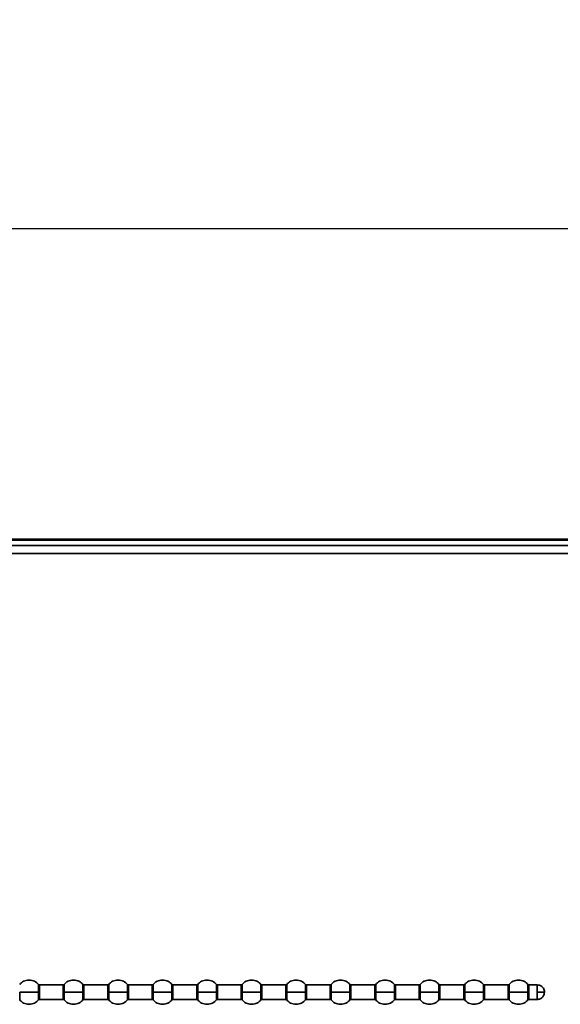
# Model space of a CAD drawing. Header units: millimetres. Extents: x 2 to 1120, y -2 to 861.
# Tile 74 of 226: x 336 to 358, y 445 to 485. Entities that reach past the tile are written whole.
import ezdxf

# ---------------------------------------------------------------- set-up
doc = ezdxf.new("R2010")
doc.units = ezdxf.units.MM
doc.header["$PDSIZE"] = -1
doc.styles.add('SLDTEXTSTYLE0', font='meiryo.ttc', dxfattribs={"width": 0.605})
doc.dimstyles.new('SLDDIMSTYLE0', dxfattribs={"dimtxt": 5.650301, "dimasz": 4.572, "dimexe": 0, "dimexo": 0.0625, "dimgap": 1.412575, "dimtad": 0, "dimtih": 1, "dimtoh": 1, "dimlfac": 3, "dimrnd": 1e-09, "dimzin": 12, "dimdsep": 46, "dimtxsty": 'SLDTEXTSTYLE0', "dimsah": 1, "dimcen": 0.09, "dimadec": 0, "dimazin": 3, "dimtfac": 1, "dimtofl": 0, "dimtmove": 0, "dimatfit": 3, "dimfxl": 1, "dimfrac": 2, "dimtolj": 1, "dimtzin": 12, "dimarcsym": 0})

# ---------------------------------------------------------------- blocks, each defined once
blk = doc.blocks.new('*D34')
at = {"color": 0, "linetype": 'Continuous', "lineweight": -2}
for p, q in [((202.109, 464.024), (202.109, 476.767)), ((206.681, 476.767), (394.283, 476.767)), ((601.194, 476.767), (413.592, 476.767)), ((605.766, 464.024), (605.766, 476.767))]:
    blk.add_line(p, q, dxfattribs=at)
at = {"color": 0}
for points in [[(206.681, 477.529), (206.681, 476.005), (202.109, 476.767)], [(601.194, 476.005), (601.194, 477.529), (605.766, 476.767)]]:
    blk.add_solid(points, dxfattribs=at)
at = {"layer": 'Defpoints', "color": 0}
for p in [(605.766, 476.767), (202.109, 463.961), (605.766, 463.961)]:
    blk.add_point(p, dxfattribs=at)
at = {"color": 0, "lineweight": 18, "insert": (403.938, 485.267), "char_height": 5.6503, "attachment_point": 2, "style": 'SLDTEXTSTYLE0'}
blk.add_mtext('\\A1;1210.5\\P(47.66)', dxfattribs=at)

msp = doc.modelspace()

# ---------------------------------------------------------------- linework, layer by layer
at = {"color": 7, "linetype": 'Continuous', "lineweight": 35}
for p, q in [((208.8025, 463.9614), (381.3627, 463.9614)), ((208.8025, 463.9147), (381.3611, 463.9147)), ((604.9053, 463.6947), (202.9701, 463.6947)), ((202.7344, 463.3614), (605.1411, 463.3614)), ((337.398, 445.5863), (336.4132, 445.5863)), ((339.2314, 445.5863), (338.2466, 445.5863)), ((341.0647, 445.5863), (340.0799, 445.5863)), ((342.898, 445.5863), (341.9132, 445.5863)), ((344.7314, 445.5863), (343.7466, 445.5863)), ((346.5647, 445.5863), (345.5799, 445.5863)), ((348.398, 445.5863), (347.4132, 445.5863)), ((350.2314, 445.5863), (349.2466, 445.5863)), ((352.0647, 445.5863), (351.0799, 445.5863)), ((353.898, 445.5863), (352.9132, 445.5863)), ((355.7314, 445.5863), (354.7466, 445.5863)), ((356.9223, 445.5863), (356.5799, 445.5863)), ((352.8747, 445.2863), (352.8747, 445.2235)), ((336.4132, 444.9863), (337.398, 444.9863)), ((338.2466, 444.9863), (339.2314, 444.9863)), ((340.0799, 444.9863), (341.0647, 444.9863)), ((341.9132, 444.9863), (342.898, 444.9863)), ((343.7466, 444.9863), (344.7314, 444.9863)), ((345.5799, 444.9863), (346.5647, 444.9863)), ((347.4132, 444.9863), (348.398, 444.9863)), ((349.2466, 444.9863), (350.2314, 444.9863)), ((351.0799, 444.9863), (352.0647, 444.9863)), ((352.9132, 444.9863), (353.898, 444.9863)), ((354.7466, 444.9863), (355.7314, 444.9863)), ((356.5799, 444.9863), (356.9223, 444.9863))]:
    msp.add_line(p, q, dxfattribs=at)
at = {"color": 8, "linetype": 'Continuous', "lineweight": 35}
for p, q in [((336.3747, 445.6045), (336.3747, 445.2863)), ((336.4132, 445.2863), (336.4132, 445.5863)), ((337.398, 445.5863), (337.398, 445.2863)), ((338.208, 445.6045), (338.208, 445.2863)), ((338.2466, 445.2863), (338.2466, 445.5863)), ((339.2314, 445.5863), (339.2314, 445.2863)), ((340.0413, 445.6045), (340.0413, 445.2863)), ((340.0799, 445.2863), (340.0799, 445.5863)), ((341.0647, 445.5863), (341.0647, 445.2863)), ((341.8747, 445.6045), (341.8747, 445.2863)), ((341.9132, 445.2863), (341.9132, 445.5863)), ((342.898, 445.5863), (342.898, 445.2863)), ((343.708, 445.6045), (343.708, 445.2863)), ((343.7466, 445.2863), (343.7466, 445.5863)), ((344.7314, 445.5863), (344.7314, 445.2863)), ((345.5413, 445.6045), (345.5413, 445.2863)), ((345.5799, 445.2863), (345.5799, 445.5863)), ((346.5647, 445.5863), (346.5647, 445.2863)), ((347.3747, 445.6045), (347.3747, 445.2863)), ((347.4132, 445.2863), (347.4132, 445.5863)), ((348.398, 445.5863), (348.398, 445.2863)), ((349.208, 445.6045), (349.208, 445.2863)), ((349.2466, 445.2863), (349.2466, 445.5863)), ((350.2314, 445.5863), (350.2314, 445.2863)), ((351.0413, 445.6045), (351.0413, 445.2863)), ((351.0799, 445.2863), (351.0799, 445.5863)), ((352.0647, 445.5863), (352.0647, 445.2863)), ((352.8747, 445.6045), (352.8747, 445.2863)), ((352.9132, 445.2271), (352.9132, 445.5863)), ((353.898, 445.5863), (353.898, 445.2863)), ((354.708, 445.6045), (354.708, 445.2863)), ((354.7466, 445.2863), (354.7466, 445.5863)), ((355.7314, 445.5863), (355.7314, 445.2863)), ((356.5413, 445.6045), (356.5413, 445.2863)), ((356.5799, 445.2863), (356.5799, 445.5863)), ((356.9223, 445.5863), (356.9223, 445.2863)), ((335.6033, 444.9681), (335.6033, 445.2863)), ((336.3747, 445.2863), (336.3747, 444.9681)), ((336.4132, 444.9863), (336.4132, 445.2863)), ((337.398, 445.2863), (337.398, 444.9863)), ((337.4366, 444.9681), (337.4366, 445.2863)), ((338.208, 445.2863), (338.208, 444.9681)), ((338.2466, 444.9863), (338.2466, 445.2863)), ((339.2314, 445.2863), (339.2314, 444.9863)), ((339.2699, 444.9681), (339.2699, 445.2863)), ((340.0413, 445.2863), (340.0413, 444.9681)), ((340.0799, 444.9863), (340.0799, 445.2863)), ((341.0647, 445.2863), (341.0647, 444.9863)), ((341.1033, 444.9681), (341.1033, 445.2863)), ((341.8747, 445.2863), (341.8747, 444.9681)), ((341.9132, 444.9863), (341.9132, 445.2863)), ((342.898, 445.2863), (342.898, 444.9863)), ((342.9366, 444.9681), (342.9366, 445.2863)), ((343.708, 445.2863), (343.708, 444.9681)), ((343.7466, 444.9863), (343.7466, 445.2863)), ((344.7314, 445.2863), (344.7314, 444.9863)), ((344.7699, 444.9681), (344.7699, 445.2863)), ((345.5413, 445.2863), (345.5413, 444.9681)), ((345.5799, 444.9863), (345.5799, 445.2863)), ((346.5647, 445.2863), (346.5647, 444.9863)), ((346.6033, 444.9681), (346.6033, 445.2863)), ((347.3747, 445.2863), (347.3747, 444.9681)), ((347.4132, 444.9863), (347.4132, 445.2863)), ((348.398, 445.2863), (348.398, 444.9863)), ((348.4366, 444.9681), (348.4366, 445.2863)), ((349.208, 445.2863), (349.208, 444.9681)), ((349.2466, 444.9863), (349.2466, 445.2863)), ((350.2314, 445.2863), (350.2314, 444.9863)), ((350.2699, 444.9681), (350.2699, 445.2863)), ((351.0413, 445.2863), (351.0413, 444.9681)), ((351.0799, 444.9863), (351.0799, 445.2863)), ((352.0647, 445.2863), (352.0647, 444.9863)), ((352.1033, 444.9681), (352.1033, 445.2863)), ((352.8747, 445.2235), (352.8747, 444.9681)), ((352.9132, 444.9863), (352.9132, 445.2271)), ((353.898, 445.2863), (353.898, 444.9863)), ((353.9366, 444.9681), (353.9366, 445.2863)), ((354.708, 445.2863), (354.708, 444.9681)), ((354.7466, 444.9863), (354.7466, 445.2863)), ((355.7314, 445.2863), (355.7314, 444.9863)), ((355.7699, 444.9681), (355.7699, 445.2863)), ((356.5413, 445.2863), (356.5413, 444.9681)), ((356.5799, 444.9863), (356.5799, 445.2863)), ((356.9223, 445.2863), (356.9223, 444.9863))]:
    msp.add_line(p, q, dxfattribs=at)
at = {"color": 7, "linetype": 'Continuous', "lineweight": 35}
for points, knots in [([(336.3747, 445.6045), (336.3518, 445.6291), (336.3043, 445.6803), (336.2122, 445.7381), (336.1053, 445.7773), (335.989, 445.7909), (335.8726, 445.7773), (335.7658, 445.7381), (335.6736, 445.6803), (335.6261, 445.6291), (335.6033, 445.6045)], [0, 0, 0, 0, 0.1143096, 0.2373131, 0.3668813, 0.5, 0.6331187, 0.7626869, 0.8856904, 1, 1, 1, 1]), ([(336.4132, 445.5863), (336.4096, 445.5865), (336.4022, 445.587), (336.3917, 445.5908), (336.382, 445.5966), (336.377, 445.602), (336.3745, 445.6046)], [0, 0, 0, 0, 0.2469988, 0.5001123, 0.7531668, 1, 1, 1, 1]), ([(337.4366, 445.6045), (337.4341, 445.6018), (337.4291, 445.5965), (337.4195, 445.5907), (337.409, 445.587), (337.4017, 445.5865), (337.398, 445.5863)], [0, 0, 0, 0, 0.2469433, 0.5, 0.7530567, 1, 1, 1, 1]), ([(338.208, 445.6045), (338.1851, 445.6291), (338.1376, 445.6803), (338.0455, 445.7381), (337.9386, 445.7773), (337.8223, 445.7909), (337.706, 445.7773), (337.5991, 445.7381), (337.507, 445.6803), (337.4595, 445.6291), (337.4366, 445.6045)], [0, 0, 0, 0, 0.1143096, 0.2373131, 0.3668813, 0.5, 0.6331187, 0.7626869, 0.8856904, 1, 1, 1, 1]), ([(338.2466, 445.5863), (338.2429, 445.5865), (338.2355, 445.587), (338.225, 445.5908), (338.2154, 445.5966), (338.2103, 445.602), (338.2079, 445.6046)], [0, 0, 0, 0, 0.2469988, 0.5001123, 0.7531668, 1, 1, 1, 1]), ([(339.2699, 445.6045), (339.2674, 445.6018), (339.2624, 445.5965), (339.2528, 445.5907), (339.2423, 445.587), (339.235, 445.5865), (339.2314, 445.5863)], [0, 0, 0, 0, 0.2469433, 0.5, 0.7530567, 1, 1, 1, 1]), ([(340.0413, 445.6045), (340.0184, 445.6291), (339.971, 445.6803), (339.8788, 445.7381), (339.772, 445.7773), (339.6556, 445.7909), (339.5393, 445.7773), (339.4324, 445.7381), (339.3403, 445.6803), (339.2928, 445.6291), (339.2699, 445.6045)], [0, 0, 0, 0, 0.1143096, 0.2373131, 0.3668813, 0.5, 0.6331187, 0.7626869, 0.8856904, 1, 1, 1, 1]), ([(340.0799, 445.5863), (340.0762, 445.5865), (340.0689, 445.587), (340.0583, 445.5908), (340.0487, 445.5966), (340.0437, 445.602), (340.0412, 445.6046)], [0, 0, 0, 0, 0.2469988, 0.5001123, 0.7531668, 1, 1, 1, 1]), ([(341.1033, 445.6045), (341.1008, 445.6018), (341.0958, 445.5965), (341.0862, 445.5907), (341.0757, 445.587), (341.0683, 445.5865), (341.0647, 445.5863)], [0, 0, 0, 0, 0.2469433, 0.5, 0.7530567, 1, 1, 1, 1]), ([(341.8747, 445.6045), (341.8518, 445.6291), (341.8043, 445.6803), (341.7122, 445.7381), (341.6053, 445.7773), (341.489, 445.7909), (341.3726, 445.7773), (341.2658, 445.7381), (341.1736, 445.6803), (341.1261, 445.6291), (341.1033, 445.6045)], [0, 0, 0, 0, 0.1143096, 0.2373131, 0.3668813, 0.5, 0.6331187, 0.7626869, 0.8856904, 1, 1, 1, 1]), ([(341.9132, 445.5863), (341.9096, 445.5865), (341.9022, 445.587), (341.8917, 445.5908), (341.882, 445.5966), (341.877, 445.602), (341.8745, 445.6046)], [0, 0, 0, 0, 0.2469988, 0.5001123, 0.7531668, 1, 1, 1, 1]), ([(342.9366, 445.6045), (342.9341, 445.6018), (342.9291, 445.5965), (342.9195, 445.5907), (342.909, 445.587), (342.9017, 445.5865), (342.898, 445.5863)], [0, 0, 0, 0, 0.2469433, 0.5, 0.7530567, 1, 1, 1, 1]), ([(343.708, 445.6045), (343.6851, 445.6291), (343.6376, 445.6803), (343.5455, 445.7381), (343.4386, 445.7773), (343.3223, 445.7909), (343.206, 445.7773), (343.0991, 445.7381), (343.007, 445.6803), (342.9595, 445.6291), (342.9366, 445.6045)], [0, 0, 0, 0, 0.1143096, 0.2373131, 0.3668813, 0.5, 0.6331187, 0.7626869, 0.8856904, 1, 1, 1, 1]), ([(343.7466, 445.5863), (343.7429, 445.5865), (343.7355, 445.587), (343.725, 445.5908), (343.7154, 445.5966), (343.7103, 445.602), (343.7079, 445.6046)], [0, 0, 0, 0, 0.2469988, 0.5001123, 0.7531668, 1, 1, 1, 1]), ([(344.7699, 445.6045), (344.7674, 445.6018), (344.7624, 445.5965), (344.7528, 445.5907), (344.7423, 445.587), (344.735, 445.5865), (344.7314, 445.5863)], [0, 0, 0, 0, 0.2469433, 0.5, 0.7530567, 1, 1, 1, 1]), ([(345.5413, 445.6045), (345.5184, 445.6291), (345.471, 445.6803), (345.3788, 445.7381), (345.272, 445.7773), (345.1556, 445.7909), (345.0393, 445.7773), (344.9324, 445.7381), (344.8403, 445.6803), (344.7928, 445.6291), (344.7699, 445.6045)], [0, 0, 0, 0, 0.1143096, 0.2373131, 0.3668813, 0.5, 0.6331187, 0.7626869, 0.8856904, 1, 1, 1, 1]), ([(345.5799, 445.5863), (345.5762, 445.5865), (345.5689, 445.587), (345.5583, 445.5908), (345.5487, 445.5966), (345.5437, 445.602), (345.5412, 445.6046)], [0, 0, 0, 0, 0.2469988, 0.5001123, 0.7531668, 1, 1, 1, 1]), ([(346.6033, 445.6045), (346.6008, 445.6018), (346.5958, 445.5965), (346.5862, 445.5907), (346.5757, 445.587), (346.5683, 445.5865), (346.5647, 445.5863)], [0, 0, 0, 0, 0.2469433, 0.5, 0.7530567, 1, 1, 1, 1]), ([(347.3747, 445.6045), (347.3518, 445.6291), (347.3043, 445.6803), (347.2122, 445.7381), (347.1053, 445.7773), (346.989, 445.7909), (346.8726, 445.7773), (346.7658, 445.7381), (346.6736, 445.6803), (346.6261, 445.6291), (346.6033, 445.6045)], [0, 0, 0, 0, 0.11430964, 0.23731311, 0.36688132, 0.5, 0.63311868, 0.76268689, 0.88569036, 1, 1, 1, 1]), ([(347.4132, 445.5863), (347.4096, 445.5865), (347.4022, 445.587), (347.3917, 445.5908), (347.382, 445.5966), (347.377, 445.602), (347.3745, 445.6046)], [0, 0, 0, 0, 0.2469988, 0.5001123, 0.7531668, 1, 1, 1, 1]), ([(348.4366, 445.6045), (348.4341, 445.6018), (348.4291, 445.5965), (348.4195, 445.5907), (348.409, 445.587), (348.4017, 445.5865), (348.398, 445.5863)], [0, 0, 0, 0, 0.2469433, 0.5, 0.7530567, 1, 1, 1, 1]), ([(349.208, 445.6045), (349.1851, 445.6291), (349.1376, 445.6803), (349.0455, 445.7381), (348.9386, 445.7773), (348.8223, 445.7909), (348.706, 445.7773), (348.5991, 445.7381), (348.507, 445.6803), (348.4595, 445.6291), (348.4366, 445.6045)], [0, 0, 0, 0, 0.11430964, 0.23731311, 0.36688132, 0.5, 0.63311868, 0.76268689, 0.88569036, 1, 1, 1, 1]), ([(349.2466, 445.5863), (349.2429, 445.5865), (349.2355, 445.587), (349.225, 445.5908), (349.2154, 445.5966), (349.2103, 445.602), (349.2079, 445.6046)], [0, 0, 0, 0, 0.2469988, 0.5001123, 0.7531668, 1, 1, 1, 1]), ([(350.2699, 445.6045), (350.2674, 445.6018), (350.2624, 445.5965), (350.2528, 445.5907), (350.2423, 445.587), (350.235, 445.5865), (350.2314, 445.5863)], [0, 0, 0, 0, 0.2469433, 0.5, 0.7530567, 1, 1, 1, 1]), ([(351.0413, 445.6045), (351.0184, 445.6291), (350.971, 445.6803), (350.8788, 445.7381), (350.772, 445.7773), (350.6556, 445.7909), (350.5393, 445.7773), (350.4324, 445.7381), (350.3403, 445.6803), (350.2928, 445.6291), (350.2699, 445.6045)], [0, 0, 0, 0, 0.1143096, 0.2373131, 0.3668813, 0.5, 0.6331187, 0.7626869, 0.8856904, 1, 1, 1, 1]), ([(351.0799, 445.5863), (351.0762, 445.5865), (351.0689, 445.587), (351.0583, 445.5908), (351.0487, 445.5966), (351.0437, 445.602), (351.0412, 445.6046)], [0, 0, 0, 0, 0.2469988, 0.5001123, 0.7531668, 1, 1, 1, 1]), ([(352.1033, 445.6045), (352.1008, 445.6018), (352.0958, 445.5965), (352.0862, 445.5907), (352.0757, 445.587), (352.0683, 445.5865), (352.0647, 445.5863)], [0, 0, 0, 0, 0.2469433, 0.5, 0.7530567, 1, 1, 1, 1]), ([(352.8747, 445.6045), (352.8518, 445.6291), (352.8043, 445.6803), (352.7122, 445.7381), (352.6053, 445.7773), (352.489, 445.7909), (352.3726, 445.7773), (352.2658, 445.7381), (352.1736, 445.6803), (352.1261, 445.6291), (352.1033, 445.6045)], [0, 0, 0, 0, 0.1143096, 0.2373131, 0.3668813, 0.5, 0.6331187, 0.7626869, 0.8856904, 1, 1, 1, 1]), ([(352.9132, 445.5863), (352.9096, 445.5865), (352.9023, 445.587), (352.8917, 445.5907), (352.8822, 445.5965), (352.8771, 445.6018), (352.8747, 445.6045)], [0, 0, 0, 0, 0.2469432, 0.4999995, 0.753056, 1, 1, 1, 1]), ([(353.9366, 445.6045), (353.9341, 445.6018), (353.9291, 445.5965), (353.9195, 445.5907), (353.909, 445.587), (353.9017, 445.5865), (353.898, 445.5863)], [0, 0, 0, 0, 0.2469433, 0.5, 0.7530567, 1, 1, 1, 1]), ([(354.708, 445.6045), (354.6851, 445.6291), (354.6376, 445.6803), (354.5455, 445.7381), (354.4386, 445.7773), (354.3223, 445.7909), (354.206, 445.7773), (354.0991, 445.7381), (354.007, 445.6803), (353.9595, 445.6291), (353.9366, 445.6045)], [0, 0, 0, 0, 0.1143096, 0.2373131, 0.3668813, 0.5, 0.6331187, 0.7626869, 0.8856904, 1, 1, 1, 1]), ([(354.7466, 445.5863), (354.7429, 445.5865), (354.7355, 445.587), (354.725, 445.5908), (354.7154, 445.5966), (354.7103, 445.602), (354.7079, 445.6046)], [0, 0, 0, 0, 0.2469988, 0.5001123, 0.7531668, 1, 1, 1, 1]), ([(355.7699, 445.6045), (355.7674, 445.6018), (355.7624, 445.5965), (355.7528, 445.5907), (355.7423, 445.587), (355.735, 445.5865), (355.7314, 445.5863)], [0, 0, 0, 0, 0.2469433, 0.5, 0.7530567, 1, 1, 1, 1]), ([(356.5413, 445.6045), (356.5184, 445.6291), (356.471, 445.6803), (356.3788, 445.7381), (356.272, 445.7773), (356.1556, 445.7909), (356.0393, 445.7773), (355.9324, 445.7381), (355.8403, 445.6803), (355.7928, 445.6291), (355.7699, 445.6045)], [0, 0, 0, 0, 0.1143096, 0.2373131, 0.3668813, 0.5, 0.6331187, 0.7626869, 0.8856904, 1, 1, 1, 1]), ([(356.5799, 445.5863), (356.5762, 445.5865), (356.5689, 445.587), (356.5583, 445.5908), (356.5487, 445.5966), (356.5437, 445.602), (356.5412, 445.6046)], [0, 0, 0, 0, 0.2469988, 0.5001123, 0.7531668, 1, 1, 1, 1]), ([(357.2223, 445.2863), (357.2202, 445.3132), (357.2158, 445.3693), (357.1789, 445.4498), (357.1155, 445.5228), (357.0263, 445.576), (356.9563, 445.5829), (356.9223, 445.5863)], [0, 0, 0, 0, 0.1712697, 0.3580735, 0.5538408, 0.7837823, 1, 1, 1, 1]), ([(336.3747, 445.2863), (336.3386, 445.2863), (336.2631, 445.2863), (336.1061, 445.2863), (335.9235, 445.2863), (335.7388, 445.2863), (335.6469, 445.2863), (335.6033, 445.2863)], [0, 0, 0, 0, 0.174207, 0.3654413, 0.5645272, 0.7930043, 1, 1, 1, 1]), ([(336.3747, 445.2863), (336.3808, 445.2863), (336.3918, 445.2863), (336.4067, 445.2863), (336.4132, 445.2863)], [0, 0, 0, 0, 0.56, 1, 1, 1, 1]), ([(337.4366, 445.2863), (337.4304, 445.2863), (337.4194, 445.2863), (337.4046, 445.2863), (337.398, 445.2863)], [0, 0, 0, 0, 0.56, 1, 1, 1, 1]), ([(338.208, 445.2863), (338.172, 445.2863), (338.0964, 445.2863), (337.9395, 445.2863), (337.7569, 445.2863), (337.5722, 445.2863), (337.4803, 445.2863), (337.4366, 445.2863)], [0, 0, 0, 0, 0.174207, 0.3654413, 0.5645272, 0.7930043, 1, 1, 1, 1]), ([(338.208, 445.2863), (338.2142, 445.2863), (338.2252, 445.2863), (338.24, 445.2863), (338.2466, 445.2863)], [0, 0, 0, 0, 0.56, 1, 1, 1, 1]), ([(339.2699, 445.2863), (339.2638, 445.2863), (339.2527, 445.2863), (339.2379, 445.2863), (339.2314, 445.2863)], [0, 0, 0, 0, 0.56, 1, 1, 1, 1]), ([(340.0413, 445.2863), (340.0053, 445.2863), (339.9297, 445.2863), (339.7728, 445.2863), (339.5902, 445.2863), (339.4055, 445.2863), (339.3136, 445.2863), (339.2699, 445.2863)], [0, 0, 0, 0, 0.17420702, 0.36544129, 0.56452719, 0.79300429, 1, 1, 1, 1]), ([(340.0413, 445.2863), (340.0475, 445.2863), (340.0585, 445.2863), (340.0734, 445.2863), (340.0799, 445.2863)], [0, 0, 0, 0, 0.56, 1, 1, 1, 1]), ([(341.1033, 445.2863), (341.0971, 445.2863), (341.0861, 445.2863), (341.0712, 445.2863), (341.0647, 445.2863)], [0, 0, 0, 0, 0.56, 1, 1, 1, 1]), ([(341.8747, 445.2863), (341.8386, 445.2863), (341.7631, 445.2863), (341.6061, 445.2863), (341.4235, 445.2863), (341.2388, 445.2863), (341.1469, 445.2863), (341.1033, 445.2863)], [0, 0, 0, 0, 0.174207, 0.3654413, 0.5645272, 0.7930043, 1, 1, 1, 1]), ([(341.8747, 445.2863), (341.8808, 445.2863), (341.8918, 445.2863), (341.9067, 445.2863), (341.9132, 445.2863)], [0, 0, 0, 0, 0.56, 1, 1, 1, 1]), ([(342.9366, 445.2863), (342.9304, 445.2863), (342.9194, 445.2863), (342.9046, 445.2863), (342.898, 445.2863)], [0, 0, 0, 0, 0.56, 1, 1, 1, 1]), ([(343.708, 445.2863), (343.672, 445.2863), (343.5964, 445.2863), (343.4395, 445.2863), (343.2569, 445.2863), (343.0722, 445.2863), (342.9803, 445.2863), (342.9366, 445.2863)], [0, 0, 0, 0, 0.174207, 0.3654413, 0.5645272, 0.7930043, 1, 1, 1, 1]), ([(343.708, 445.2863), (343.7142, 445.2863), (343.7252, 445.2863), (343.74, 445.2863), (343.7466, 445.2863)], [0, 0, 0, 0, 0.56, 1, 1, 1, 1]), ([(344.7699, 445.2863), (344.7638, 445.2863), (344.7527, 445.2863), (344.7379, 445.2863), (344.7314, 445.2863)], [0, 0, 0, 0, 0.56, 1, 1, 1, 1]), ([(345.5413, 445.2863), (345.5053, 445.2863), (345.4297, 445.2863), (345.2728, 445.2863), (345.0902, 445.2863), (344.9055, 445.2863), (344.8136, 445.2863), (344.7699, 445.2863)], [0, 0, 0, 0, 0.174207, 0.3654413, 0.5645272, 0.7930043, 1, 1, 1, 1]), ([(345.5413, 445.2863), (345.5475, 445.2863), (345.5585, 445.2863), (345.5734, 445.2863), (345.5799, 445.2863)], [0, 0, 0, 0, 0.56, 1, 1, 1, 1]), ([(346.6033, 445.2863), (346.5971, 445.2863), (346.5861, 445.2863), (346.5712, 445.2863), (346.5647, 445.2863)], [0, 0, 0, 0, 0.56, 1, 1, 1, 1]), ([(347.3747, 445.2863), (347.3386, 445.2863), (347.2631, 445.2863), (347.1061, 445.2863), (346.9235, 445.2863), (346.7388, 445.2863), (346.6469, 445.2863), (346.6033, 445.2863)], [0, 0, 0, 0, 0.174207, 0.3654413, 0.5645272, 0.7930043, 1, 1, 1, 1]), ([(347.3747, 445.2863), (347.3808, 445.2863), (347.3918, 445.2863), (347.4067, 445.2863), (347.4132, 445.2863)], [0, 0, 0, 0, 0.56, 1, 1, 1, 1]), ([(348.4366, 445.2863), (348.4304, 445.2863), (348.4194, 445.2863), (348.4046, 445.2863), (348.398, 445.2863)], [0, 0, 0, 0, 0.56, 1, 1, 1, 1]), ([(349.208, 445.2863), (349.172, 445.2863), (349.0964, 445.2863), (348.9395, 445.2863), (348.7569, 445.2863), (348.5722, 445.2863), (348.4803, 445.2863), (348.4366, 445.2863)], [0, 0, 0, 0, 0.174207, 0.3654413, 0.5645272, 0.7930043, 1, 1, 1, 1]), ([(349.208, 445.2863), (349.2142, 445.2863), (349.2252, 445.2863), (349.24, 445.2863), (349.2466, 445.2863)], [0, 0, 0, 0, 0.56, 1, 1, 1, 1]), ([(350.2699, 445.2863), (350.2638, 445.2863), (350.2527, 445.2863), (350.2379, 445.2863), (350.2314, 445.2863)], [0, 0, 0, 0, 0.56, 1, 1, 1, 1]), ([(351.0413, 445.2863), (351.0053, 445.2863), (350.9297, 445.2863), (350.7728, 445.2863), (350.5902, 445.2863), (350.4055, 445.2863), (350.3136, 445.2863), (350.2699, 445.2863)], [0, 0, 0, 0, 0.174207, 0.3654413, 0.5645272, 0.7930043, 1, 1, 1, 1]), ([(351.0413, 445.2863), (351.0475, 445.2863), (351.0585, 445.2863), (351.0734, 445.2863), (351.0799, 445.2863)], [0, 0, 0, 0, 0.56, 1, 1, 1, 1]), ([(352.1033, 445.2863), (352.0971, 445.2863), (352.0861, 445.2863), (352.0712, 445.2863), (352.0647, 445.2863)], [0, 0, 0, 0, 0.56, 1, 1, 1, 1]), ([(352.8747, 445.2863), (352.8386, 445.2863), (352.7631, 445.2863), (352.6061, 445.2863), (352.4235, 445.2863), (352.2388, 445.2863), (352.1469, 445.2863), (352.1033, 445.2863)], [0, 0, 0, 0, 0.174207, 0.3654413, 0.5645272, 0.7930043, 1, 1, 1, 1]), ([(352.8747, 445.2235), (352.8771, 445.2241), (352.8822, 445.2251), (352.8917, 445.2263), (352.9023, 445.227), (352.9096, 445.2271), (352.9132, 445.2271)], [0, 0, 0, 0, 0.2469433, 0.5, 0.7530567, 1, 1, 1, 1]), ([(353.9366, 445.2863), (353.9304, 445.2863), (353.9194, 445.2863), (353.9046, 445.2863), (353.898, 445.2863)], [0, 0, 0, 0, 0.56, 1, 1, 1, 1]), ([(354.708, 445.2863), (354.672, 445.2863), (354.5964, 445.2863), (354.4395, 445.2863), (354.2569, 445.2863), (354.0722, 445.2863), (353.9803, 445.2863), (353.9366, 445.2863)], [0, 0, 0, 0, 0.174207, 0.3654413, 0.5645272, 0.7930043, 1, 1, 1, 1]), ([(354.708, 445.2863), (354.7142, 445.2863), (354.7252, 445.2863), (354.74, 445.2863), (354.7466, 445.2863)], [0, 0, 0, 0, 0.56, 1, 1, 1, 1]), ([(355.7699, 445.2863), (355.7638, 445.2863), (355.7527, 445.2863), (355.7379, 445.2863), (355.7314, 445.2863)], [0, 0, 0, 0, 0.56, 1, 1, 1, 1]), ([(356.5413, 445.2863), (356.5053, 445.2863), (356.4297, 445.2863), (356.2728, 445.2863), (356.0902, 445.2863), (355.9055, 445.2863), (355.8136, 445.2863), (355.7699, 445.2863)], [0, 0, 0, 0, 0.174207, 0.3654413, 0.5645272, 0.7930043, 1, 1, 1, 1]), ([(356.5413, 445.2863), (356.5475, 445.2863), (356.5585, 445.2863), (356.5734, 445.2863), (356.5799, 445.2863)], [0, 0, 0, 0, 0.56, 1, 1, 1, 1]), ([(356.9223, 444.9863), (356.966, 444.9919), (357.0561, 445.0034), (357.1564, 445.0867), (357.213, 445.1872), (357.2193, 445.2543), (357.2223, 445.2863)], [0, 0, 0, 0, 0.2779859, 0.5720585, 0.7960714, 1, 1, 1, 1]), ([(357.2223, 445.2863), (357.2202, 445.2863), (357.2158, 445.2863), (357.1789, 445.2863), (357.1155, 445.2863), (357.0263, 445.2863), (356.9563, 445.2863), (356.9223, 445.2863)], [0, 0, 0, 0, 0.1712697, 0.3580735, 0.5538408, 0.7837823, 1, 1, 1, 1]), ([(335.6033, 444.9681), (335.6261, 444.9435), (335.6736, 444.8923), (335.7658, 444.8346), (335.8726, 444.7953), (335.989, 444.7817), (336.1053, 444.7953), (336.2122, 444.8346), (336.3043, 444.8923), (336.3518, 444.9435), (336.3747, 444.9681)], [0, 0, 0, 0, 0.1143096, 0.2373131, 0.3668813, 0.5, 0.6331187, 0.7626869, 0.8856904, 1, 1, 1, 1]), ([(336.3745, 444.968), (336.377, 444.9706), (336.382, 444.9761), (336.3917, 444.9818), (336.4022, 444.9856), (336.4096, 444.9861), (336.4132, 444.9863)], [0, 0, 0, 0, 0.2468332, 0.4998877, 0.7530012, 1, 1, 1, 1]), ([(337.398, 444.9863), (337.4017, 444.9861), (337.409, 444.9856), (337.4195, 444.9819), (337.4291, 444.9761), (337.4341, 444.9708), (337.4366, 444.9681)], [0, 0, 0, 0, 0.2469433, 0.5, 0.7530567, 1, 1, 1, 1]), ([(337.4366, 444.9681), (337.4595, 444.9435), (337.507, 444.8923), (337.5991, 444.8346), (337.706, 444.7953), (337.8223, 444.7817), (337.9386, 444.7953), (338.0455, 444.8346), (338.1376, 444.8923), (338.1851, 444.9435), (338.208, 444.9681)], [0, 0, 0, 0, 0.1143096, 0.2373131, 0.3668813, 0.5, 0.6331187, 0.7626869, 0.8856904, 1, 1, 1, 1]), ([(338.2079, 444.968), (338.2103, 444.9706), (338.2154, 444.9761), (338.225, 444.9818), (338.2355, 444.9856), (338.2429, 444.9861), (338.2466, 444.9863)], [0, 0, 0, 0, 0.2468332, 0.4998877, 0.7530012, 1, 1, 1, 1]), ([(339.2314, 444.9863), (339.235, 444.9861), (339.2423, 444.9856), (339.2528, 444.9819), (339.2624, 444.9761), (339.2674, 444.9708), (339.2699, 444.9681)], [0, 0, 0, 0, 0.2469433, 0.5, 0.7530567, 1, 1, 1, 1]), ([(339.2699, 444.9681), (339.2928, 444.9435), (339.3403, 444.8923), (339.4324, 444.8346), (339.5393, 444.7953), (339.6556, 444.7817), (339.772, 444.7953), (339.8788, 444.8346), (339.971, 444.8923), (340.0184, 444.9435), (340.0413, 444.9681)], [0, 0, 0, 0, 0.1143096, 0.2373131, 0.3668813, 0.5, 0.6331187, 0.7626869, 0.8856904, 1, 1, 1, 1]), ([(340.0412, 444.968), (340.0437, 444.9706), (340.0487, 444.9761), (340.0583, 444.9818), (340.0689, 444.9856), (340.0762, 444.9861), (340.0799, 444.9863)], [0, 0, 0, 0, 0.2468332, 0.4998877, 0.7530012, 1, 1, 1, 1]), ([(341.0647, 444.9863), (341.0683, 444.9861), (341.0757, 444.9856), (341.0862, 444.9819), (341.0958, 444.9761), (341.1008, 444.9708), (341.1033, 444.9681)], [0, 0, 0, 0, 0.2469433, 0.5, 0.7530567, 1, 1, 1, 1]), ([(341.1033, 444.9681), (341.1261, 444.9435), (341.1736, 444.8923), (341.2658, 444.8346), (341.3726, 444.7953), (341.489, 444.7817), (341.6053, 444.7953), (341.7122, 444.8346), (341.8043, 444.8923), (341.8518, 444.9435), (341.8747, 444.9681)], [0, 0, 0, 0, 0.11430964, 0.23731311, 0.36688132, 0.5, 0.63311868, 0.76268689, 0.88569036, 1, 1, 1, 1]), ([(341.8745, 444.968), (341.877, 444.9706), (341.882, 444.9761), (341.8917, 444.9818), (341.9022, 444.9856), (341.9096, 444.9861), (341.9132, 444.9863)], [0, 0, 0, 0, 0.2468332, 0.4998877, 0.7530012, 1, 1, 1, 1]), ([(342.898, 444.9863), (342.9017, 444.9861), (342.909, 444.9856), (342.9195, 444.9819), (342.9291, 444.9761), (342.9341, 444.9708), (342.9366, 444.9681)], [0, 0, 0, 0, 0.2469433, 0.5, 0.7530567, 1, 1, 1, 1]), ([(342.9366, 444.9681), (342.9595, 444.9435), (343.007, 444.8923), (343.0991, 444.8346), (343.206, 444.7953), (343.3223, 444.7817), (343.4386, 444.7953), (343.5455, 444.8346), (343.6376, 444.8923), (343.6851, 444.9435), (343.708, 444.9681)], [0, 0, 0, 0, 0.1143096, 0.2373131, 0.3668813, 0.5, 0.6331187, 0.7626869, 0.8856904, 1, 1, 1, 1]), ([(343.7079, 444.968), (343.7103, 444.9706), (343.7154, 444.9761), (343.725, 444.9818), (343.7355, 444.9856), (343.7429, 444.9861), (343.7466, 444.9863)], [0, 0, 0, 0, 0.2468332, 0.4998877, 0.7530012, 1, 1, 1, 1]), ([(344.7314, 444.9863), (344.735, 444.9861), (344.7423, 444.9856), (344.7528, 444.9819), (344.7624, 444.9761), (344.7674, 444.9708), (344.7699, 444.9681)], [0, 0, 0, 0, 0.2469433, 0.5, 0.7530567, 1, 1, 1, 1]), ([(344.7699, 444.9681), (344.7928, 444.9435), (344.8403, 444.8923), (344.9324, 444.8346), (345.0393, 444.7953), (345.1556, 444.7817), (345.272, 444.7953), (345.3788, 444.8346), (345.471, 444.8923), (345.5184, 444.9435), (345.5413, 444.9681)], [0, 0, 0, 0, 0.11430964, 0.23731311, 0.36688132, 0.5, 0.63311868, 0.76268689, 0.88569036, 1, 1, 1, 1]), ([(345.5412, 444.968), (345.5437, 444.9706), (345.5487, 444.9761), (345.5583, 444.9818), (345.5689, 444.9856), (345.5762, 444.9861), (345.5799, 444.9863)], [0, 0, 0, 0, 0.2468332, 0.4998877, 0.7530012, 1, 1, 1, 1]), ([(346.5647, 444.9863), (346.5683, 444.9861), (346.5757, 444.9856), (346.5862, 444.9819), (346.5958, 444.9761), (346.6008, 444.9708), (346.6033, 444.9681)], [0, 0, 0, 0, 0.2469433, 0.5, 0.7530567, 1, 1, 1, 1]), ([(346.6033, 444.9681), (346.6261, 444.9435), (346.6736, 444.8923), (346.7658, 444.8346), (346.8726, 444.7953), (346.989, 444.7817), (347.1053, 444.7953), (347.2122, 444.8346), (347.3043, 444.8923), (347.3518, 444.9435), (347.3747, 444.9681)], [0, 0, 0, 0, 0.1143096, 0.2373131, 0.3668813, 0.5, 0.6331187, 0.7626869, 0.8856904, 1, 1, 1, 1]), ([(347.3745, 444.968), (347.377, 444.9706), (347.382, 444.9761), (347.3917, 444.9818), (347.4022, 444.9856), (347.4096, 444.9861), (347.4132, 444.9863)], [0, 0, 0, 0, 0.2468332, 0.49988767, 0.75300116, 1, 1, 1, 1]), ([(348.398, 444.9863), (348.4017, 444.9861), (348.409, 444.9856), (348.4195, 444.9819), (348.4291, 444.9761), (348.4341, 444.9708), (348.4366, 444.9681)], [0, 0, 0, 0, 0.2469433, 0.5, 0.7530567, 1, 1, 1, 1]), ([(348.4366, 444.9681), (348.4595, 444.9435), (348.507, 444.8923), (348.5991, 444.8346), (348.706, 444.7953), (348.8223, 444.7817), (348.9386, 444.7953), (349.0455, 444.8346), (349.1376, 444.8923), (349.1851, 444.9435), (349.208, 444.9681)], [0, 0, 0, 0, 0.1143096, 0.2373131, 0.3668813, 0.5, 0.6331187, 0.7626869, 0.8856904, 1, 1, 1, 1]), ([(349.2079, 444.968), (349.2103, 444.9706), (349.2154, 444.9761), (349.225, 444.9818), (349.2355, 444.9856), (349.2429, 444.9861), (349.2466, 444.9863)], [0, 0, 0, 0, 0.2468332, 0.4998877, 0.7530012, 1, 1, 1, 1]), ([(350.2314, 444.9863), (350.235, 444.9861), (350.2423, 444.9856), (350.2528, 444.9819), (350.2624, 444.9761), (350.2674, 444.9708), (350.2699, 444.9681)], [0, 0, 0, 0, 0.2469433, 0.5, 0.7530567, 1, 1, 1, 1]), ([(350.2699, 444.9681), (350.2928, 444.9435), (350.3403, 444.8923), (350.4324, 444.8346), (350.5393, 444.7953), (350.6556, 444.7817), (350.772, 444.7953), (350.8788, 444.8346), (350.971, 444.8923), (351.0184, 444.9435), (351.0413, 444.9681)], [0, 0, 0, 0, 0.1143096, 0.2373131, 0.3668813, 0.5, 0.6331187, 0.7626869, 0.8856904, 1, 1, 1, 1]), ([(351.0412, 444.968), (351.0437, 444.9706), (351.0487, 444.9761), (351.0583, 444.9818), (351.0689, 444.9856), (351.0762, 444.9861), (351.0799, 444.9863)], [0, 0, 0, 0, 0.2468332, 0.4998877, 0.7530012, 1, 1, 1, 1]), ([(352.0647, 444.9863), (352.0683, 444.9861), (352.0757, 444.9856), (352.0862, 444.9819), (352.0958, 444.9761), (352.1008, 444.9708), (352.1033, 444.9681)], [0, 0, 0, 0, 0.2469433, 0.5, 0.7530567, 1, 1, 1, 1]), ([(352.1033, 444.9681), (352.1261, 444.9435), (352.1736, 444.8923), (352.2658, 444.8346), (352.3726, 444.7953), (352.489, 444.7817), (352.6053, 444.7953), (352.7122, 444.8346), (352.8043, 444.8923), (352.8518, 444.9435), (352.8747, 444.9681)], [0, 0, 0, 0, 0.1143096, 0.2373131, 0.3668813, 0.5, 0.6331187, 0.7626869, 0.8856904, 1, 1, 1, 1]), ([(352.8747, 444.9681), (352.8771, 444.9708), (352.8822, 444.9762), (352.8917, 444.9819), (352.9023, 444.9856), (352.9096, 444.9861), (352.9132, 444.9863)], [0, 0, 0, 0, 0.246944, 0.5000005, 0.7530568, 1, 1, 1, 1]), ([(353.898, 444.9863), (353.9017, 444.9861), (353.909, 444.9856), (353.9195, 444.9819), (353.9291, 444.9761), (353.9341, 444.9708), (353.9366, 444.9681)], [0, 0, 0, 0, 0.2469433, 0.5, 0.7530567, 1, 1, 1, 1]), ([(353.9366, 444.9681), (353.9595, 444.9435), (354.007, 444.8923), (354.0991, 444.8346), (354.206, 444.7953), (354.3223, 444.7817), (354.4386, 444.7953), (354.5455, 444.8346), (354.6376, 444.8923), (354.6851, 444.9435), (354.708, 444.9681)], [0, 0, 0, 0, 0.1143096, 0.2373131, 0.3668813, 0.5, 0.6331187, 0.7626869, 0.8856904, 1, 1, 1, 1]), ([(354.7079, 444.968), (354.7103, 444.9706), (354.7154, 444.9761), (354.725, 444.9818), (354.7355, 444.9856), (354.7429, 444.9861), (354.7466, 444.9863)], [0, 0, 0, 0, 0.2468332, 0.4998877, 0.7530012, 1, 1, 1, 1]), ([(355.7314, 444.9863), (355.735, 444.9861), (355.7423, 444.9856), (355.7528, 444.9819), (355.7624, 444.9761), (355.7674, 444.9708), (355.7699, 444.9681)], [0, 0, 0, 0, 0.2469433, 0.5, 0.7530567, 1, 1, 1, 1]), ([(355.7699, 444.9681), (355.7928, 444.9435), (355.8403, 444.8923), (355.9324, 444.8346), (356.0393, 444.7953), (356.1556, 444.7817), (356.272, 444.7953), (356.3788, 444.8346), (356.471, 444.8923), (356.5184, 444.9435), (356.5413, 444.9681)], [0, 0, 0, 0, 0.11430964, 0.23731311, 0.36688132, 0.5, 0.63311868, 0.76268689, 0.88569036, 1, 1, 1, 1]), ([(356.5412, 444.968), (356.5437, 444.9706), (356.5487, 444.9761), (356.5583, 444.9818), (356.5689, 444.9856), (356.5762, 444.9861), (356.5799, 444.9863)], [0, 0, 0, 0, 0.2468332, 0.49988767, 0.75300116, 1, 1, 1, 1])]:
    msp.add_open_spline(points, degree=3, knots=knots, dxfattribs=at)
at = {"color": 8, "linetype": 'Continuous', "lineweight": 35}
for points, knots in [([(337.4366, 445.2863), (337.4366, 445.3164), (337.4366, 445.3845), (337.4366, 445.4671), (337.4366, 445.5292), (337.4366, 445.5701), (337.4366, 445.5988), (337.4366, 445.6026), (337.4366, 445.6045)], [0, 0, 0, 0, 0.1806368, 0.4091264, 0.5428398, 0.6878723, 0.841571, 1, 1, 1, 1]), ([(339.2699, 445.2863), (339.2699, 445.3164), (339.2699, 445.3845), (339.2699, 445.4671), (339.2699, 445.5292), (339.2699, 445.5701), (339.2699, 445.5988), (339.2699, 445.6026), (339.2699, 445.6045)], [0, 0, 0, 0, 0.18063684, 0.40912638, 0.54283977, 0.68787231, 0.84157101, 1, 1, 1, 1]), ([(341.1033, 445.2863), (341.1033, 445.3164), (341.1033, 445.3845), (341.1033, 445.4671), (341.1033, 445.5292), (341.1033, 445.5701), (341.1033, 445.5988), (341.1033, 445.6026), (341.1033, 445.6045)], [0, 0, 0, 0, 0.18063684, 0.40912638, 0.54283977, 0.68787231, 0.84157101, 1, 1, 1, 1]), ([(342.9366, 445.2863), (342.9366, 445.3164), (342.9366, 445.3845), (342.9366, 445.4671), (342.9366, 445.5292), (342.9366, 445.5701), (342.9366, 445.5988), (342.9366, 445.6026), (342.9366, 445.6045)], [0, 0, 0, 0, 0.1806368, 0.4091264, 0.5428398, 0.6878723, 0.841571, 1, 1, 1, 1]), ([(344.7699, 445.2863), (344.7699, 445.3164), (344.7699, 445.3845), (344.7699, 445.4671), (344.7699, 445.5292), (344.7699, 445.5701), (344.7699, 445.5988), (344.7699, 445.6026), (344.7699, 445.6045)], [0, 0, 0, 0, 0.18063684, 0.40912638, 0.54283977, 0.68787231, 0.84157101, 1, 1, 1, 1]), ([(346.6033, 445.2863), (346.6033, 445.3164), (346.6033, 445.3845), (346.6033, 445.4671), (346.6033, 445.5292), (346.6033, 445.5701), (346.6033, 445.5988), (346.6033, 445.6026), (346.6033, 445.6045)], [0, 0, 0, 0, 0.1806368, 0.4091264, 0.5428398, 0.6878723, 0.841571, 1, 1, 1, 1]), ([(348.4366, 445.2863), (348.4366, 445.3164), (348.4366, 445.3845), (348.4366, 445.4671), (348.4366, 445.5292), (348.4366, 445.5701), (348.4366, 445.5988), (348.4366, 445.6026), (348.4366, 445.6045)], [0, 0, 0, 0, 0.1806368, 0.4091264, 0.5428398, 0.6878723, 0.841571, 1, 1, 1, 1]), ([(350.2699, 445.2863), (350.2699, 445.3164), (350.2699, 445.3845), (350.2699, 445.4671), (350.2699, 445.5292), (350.2699, 445.5701), (350.2699, 445.5988), (350.2699, 445.6026), (350.2699, 445.6045)], [0, 0, 0, 0, 0.1806368, 0.4091264, 0.5428398, 0.6878723, 0.841571, 1, 1, 1, 1]), ([(352.1033, 445.2863), (352.1033, 445.3164), (352.1033, 445.3845), (352.1033, 445.4671), (352.1033, 445.5292), (352.1033, 445.5701), (352.1033, 445.5988), (352.1033, 445.6026), (352.1033, 445.6045)], [0, 0, 0, 0, 0.1806368, 0.4091264, 0.5428398, 0.6878723, 0.841571, 1, 1, 1, 1]), ([(353.9366, 445.2863), (353.9366, 445.3164), (353.9366, 445.3845), (353.9366, 445.4671), (353.9366, 445.5292), (353.9366, 445.5701), (353.9366, 445.5988), (353.9366, 445.6026), (353.9366, 445.6045)], [0, 0, 0, 0, 0.1806368, 0.4091264, 0.5428398, 0.6878723, 0.841571, 1, 1, 1, 1]), ([(355.7699, 445.2863), (355.7699, 445.3164), (355.7699, 445.3845), (355.7699, 445.4671), (355.7699, 445.5292), (355.7699, 445.5701), (355.7699, 445.5988), (355.7699, 445.6026), (355.7699, 445.6045)], [0, 0, 0, 0, 0.1806368, 0.4091264, 0.5428398, 0.6878723, 0.841571, 1, 1, 1, 1])]:
    msp.add_open_spline(points, degree=3, knots=knots, dxfattribs=at)

# ---------------------------------------------------------------- dimensions: what is measured, and where the dimension line sits
at = {"color": 7, "linetype": 'Continuous', "lineweight": 18}
dim = msp.add_linear_dim(base=(605.7661, 476.7674), p1=(202.1094, 463.961), p2=(605.7661, 463.961), text='1210.5\\P(47.66)', dimstyle='SLDDIMSTYLE0', dxfattribs=at)
dim.commit()
dim.dimension.update_dxf_attribs({"geometry": '*D34', "text_midpoint": (403.9377, 476.7674), "dimtype": 160})

doc.saveas('drawing.dxf')
